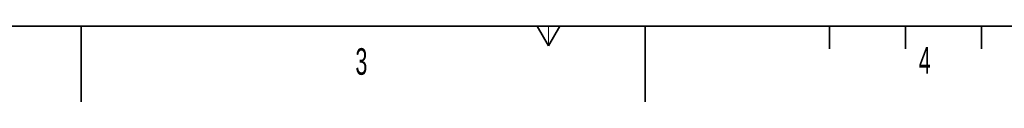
# Model space of a CAD drawing. Header units: millimetres. Extents: x 0 to 11920, y 0 to 8400.
# Tile 12 of 66: x 2848 to 5440, y 0 to 200. Entities that reach past the tile are written whole.
import ezdxf

# ---------------------------------------------------------------- set-up
doc = ezdxf.new("R2010")
doc.units = ezdxf.units.MM
doc.header["$LTSCALE"] = 20
doc.styles.add('SLDTEXTSTYLE0', font='TXT', dxfattribs={"width": 0.605})

msp = doc.modelspace()

# ---------------------------------------------------------------- linework, layer by layer
at = {"color": 7, "linetype": 'Continuous', "lineweight": 35}
for p, q in [((400, 200), (11720, 200)), ((3010, 0), (3010, 200)), ((4210, 200), (4240, 148.04)), ((4240, 148.04), (4270, 200)), ((4495, 0), (4495, 200)), ((4980, 200), (4980, 140)), ((5180, 200), (5180, 140)), ((5380, 200), (5380, 140))]:
    msp.add_line(p, q, dxfattribs=at)
at = {"color": 7, "linetype": 'Continuous', "lineweight": 18}
msp.add_line((4240, 148.04), (4240, 200), dxfattribs=at)

# ---------------------------------------------------------------- texts
at = {"color": 7, "linetype": 'Continuous', "lineweight": 0, "char_height": 70, "attachment_point": 1, "style": 'SLDTEXTSTYLE0'}
for s, insert in [('3', (3732.07, 141.57)), ('4', (5214.83, 144.91))]:
    msp.add_mtext(s, dxfattribs=dict(at, insert=insert))

doc.saveas('drawing.dxf')
